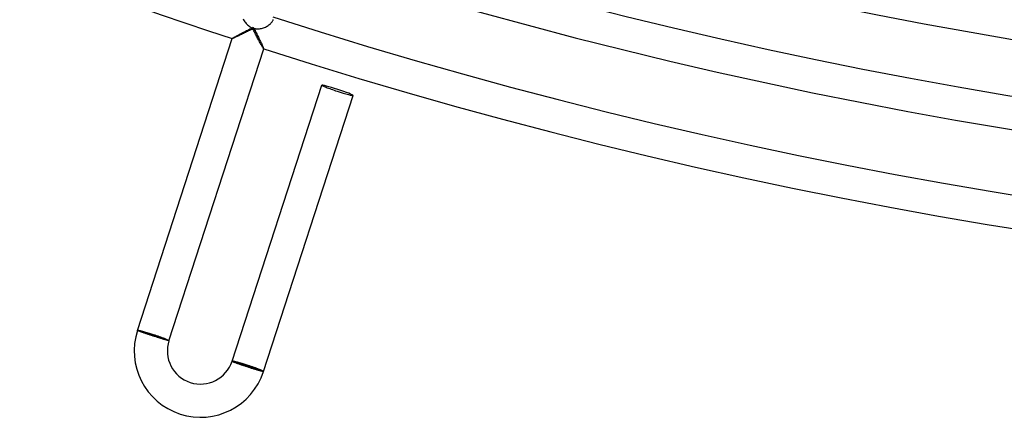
# Model space of a CAD drawing. Header units: millimetres. Extents: x -660 to 660, y -630 to 630.
# Tile 35 of 125: x -218 to -99, y -630 to -582. Entities that reach past the tile are written whole.
import ezdxf

# ---------------------------------------------------------------- set-up
doc = ezdxf.new("R2010")
doc.units = ezdxf.units.MM
doc.layers.add('HIDDEN', color=7, linetype='Continuous')
doc.layers.add('THICK', color=7, linetype='Continuous')

msp = doc.modelspace()

# ---------------------------------------------------------------- linework, layer by layer
at = {"layer": 'HIDDEN'}
for p, q in [((-190.62, -581.91), (-190.57, -582.02)), ((-190.57, -582.02), (-190.5, -582.13)), ((-190.5, -582.13), (-190.43, -582.24)), ((-190.43, -582.24), (-190.36, -582.34)), ((-187.14, -582.25), (-187.09, -582.18)), ((-187.09, -582.18), (-187.05, -582.11)), ((-187.05, -582.11), (-187.02, -582.04)), ((-187.02, -582.04), (-186.99, -581.97)), ((-190.36, -582.34), (-190.28, -582.44)), ((-190.28, -582.44), (-190.19, -582.54)), ((-190.1, -583.42), (-190.22, -583.48)), ((-190.19, -582.54), (-190.09, -582.62)), ((-189.97, -583.35), (-190.1, -583.42)), ((-190.09, -582.62), (-190, -582.71)), ((-190, -582.71), (-189.89, -582.78)), ((-189.84, -583.29), (-189.97, -583.35)), ((-189.89, -582.78), (-189.78, -582.85)), ((-189.71, -583.22), (-189.84, -583.29)), ((-189.78, -582.85), (-189.67, -582.92)), ((-189.59, -583.16), (-189.71, -583.22)), ((-189.67, -582.92), (-189.55, -582.97)), ((-189.46, -583.1), (-189.59, -583.16)), ((-189.55, -582.97), (-189.43, -583.01)), ((-189.39, -583.22), (-189.46, -583.1)), ((-189.43, -583.01), (-189.31, -583.05)), ((-189.33, -583.35), (-189.39, -583.22)), ((-189.26, -583.48), (-189.33, -583.35)), ((-189.31, -583.05), (-189.18, -583.07)), ((-189.18, -583.07), (-189.05, -583.09)), ((-189.05, -583.09), (-188.93, -583.1)), ((-188.93, -583.1), (-188.8, -583.1)), ((-188.8, -583.1), (-188.67, -583.09)), ((-188.67, -583.09), (-188.54, -583.07)), ((-188.54, -583.07), (-188.41, -583.05)), ((-188.41, -583.05), (-188.29, -583.01)), ((-188.29, -583.01), (-188.17, -582.97)), ((-188.17, -582.97), (-188.05, -582.93)), ((-188.05, -582.93), (-187.93, -582.88)), ((-187.93, -582.88), (-187.82, -582.82)), ((-187.82, -582.82), (-187.71, -582.76)), ((-187.71, -582.76), (-187.61, -582.69)), ((-187.61, -582.69), (-187.51, -582.62)), ((-187.51, -582.62), (-187.42, -582.55)), ((-187.42, -582.55), (-187.34, -582.48)), ((-187.34, -582.48), (-187.27, -582.4)), ((-187.27, -582.4), (-187.2, -582.33)), ((-187.2, -582.33), (-187.14, -582.25)), ((-191.94, -584.28), (-191.95, -584.28)), ((-191.95, -584.28), (-191.95, -584.28)), ((-191.95, -584.28), (-191.95, -584.28)), ((-191.95, -584.28), (-191.95, -584.28)), ((-191.95, -584.28), (-191.95, -584.28)), ((-191.93, -584.28), (-191.94, -584.28)), ((-191.94, -584.28), (-191.94, -584.28)), ((-191.91, -584.27), (-191.93, -584.28)), ((-191.87, -584.26), (-191.91, -584.27)), ((-191.82, -584.24), (-191.87, -584.26)), ((-191.76, -584.22), (-191.82, -584.24)), ((-191.7, -584.19), (-191.76, -584.22)), ((-191.62, -584.15), (-191.7, -584.19)), ((-191.54, -584.12), (-191.62, -584.15)), ((-191.45, -584.08), (-191.54, -584.12)), ((-191.36, -584.03), (-191.45, -584.08)), ((-191.26, -583.98), (-191.36, -584.03)), ((-191.16, -583.94), (-191.26, -583.98)), ((-191.05, -583.88), (-191.16, -583.94)), ((-190.94, -583.83), (-191.05, -583.88)), ((-190.82, -583.78), (-190.94, -583.83)), ((-190.71, -583.72), (-190.82, -583.78)), ((-190.59, -583.66), (-190.71, -583.72)), ((-190.47, -583.6), (-190.59, -583.66)), ((-190.34, -583.54), (-190.47, -583.6)), ((-190.22, -583.48), (-190.34, -583.54)), ((-189.2, -583.6), (-189.26, -583.48)), ((-189.13, -583.73), (-189.2, -583.6)), ((-189.07, -583.85), (-189.13, -583.73)), ((-189, -583.98), (-189.07, -583.85)), ((-188.94, -584.1), (-189, -583.98)), ((-188.88, -584.22), (-188.94, -584.1)), ((-188.82, -584.33), (-188.88, -584.22)), ((-188.76, -584.45), (-188.82, -584.33)), ((-188.7, -584.56), (-188.76, -584.45)), ((-188.64, -584.67), (-188.7, -584.56)), ((-188.58, -584.77), (-188.64, -584.67)), ((-188.53, -584.87), (-188.58, -584.77)), ((-188.47, -584.97), (-188.53, -584.87)), ((-188.42, -585.06), (-188.47, -584.97)), ((-188.37, -585.15), (-188.42, -585.06)), ((-188.33, -585.22), (-188.37, -585.15)), ((-188.29, -585.29), (-188.33, -585.22)), ((-188.25, -585.36), (-188.29, -585.29)), ((-188.22, -585.41), (-188.25, -585.36)), ((-188.19, -585.45), (-188.22, -585.41)), ((-188.17, -585.48), (-188.19, -585.45)), ((-188.15, -585.51), (-188.17, -585.48)), ((-188.14, -585.51), (-188.15, -585.51)), ((-188.14, -585.51), (-188.14, -585.51)), ((-188.14, -585.51), (-188.14, -585.51)), ((-188.14, -585.51), (-188.14, -585.51)), ((-188.14, -585.51), (-188.14, -585.51)), ((-188.14, -585.51), (-188.14, -585.51)), ((-188.14, -585.51), (-188.14, -585.51)), ((-203.37, -619.48), (-203.38, -619.47)), ((-203.38, -619.47), (-203.38, -619.47)), ((-203.35, -619.49), (-203.37, -619.48)), ((-203.37, -619.48), (-203.37, -619.48)), ((-203.33, -619.5), (-203.35, -619.49)), ((-203.31, -619.51), (-203.33, -619.5)), ((-203.29, -619.52), (-203.31, -619.51)), ((-203.26, -619.53), (-203.29, -619.52)), ((-203.23, -619.54), (-203.26, -619.53)), ((-203.19, -619.56), (-203.23, -619.54)), ((-203.15, -619.57), (-203.19, -619.56)), ((-203.1, -619.59), (-203.15, -619.57)), ((-203.06, -619.61), (-203.1, -619.59)), ((-203.01, -619.63), (-203.06, -619.61)), ((-202.95, -619.65), (-203.01, -619.63)), ((-202.9, -619.67), (-202.95, -619.65)), ((-202.84, -619.69), (-202.9, -619.67)), ((-202.77, -619.71), (-202.84, -619.69)), ((-202.71, -619.73), (-202.77, -619.71)), ((-202.64, -619.76), (-202.71, -619.73)), ((-202.57, -619.78), (-202.64, -619.76)), ((-202.49, -619.81), (-202.57, -619.78)), ((-202.42, -619.83), (-202.49, -619.81)), ((-202.34, -619.86), (-202.42, -619.83)), ((-202.26, -619.89), (-202.34, -619.86)), ((-202.18, -619.91), (-202.26, -619.89)), ((-202.1, -619.94), (-202.18, -619.91)), ((-202.02, -619.97), (-202.1, -619.94)), ((-201.93, -620), (-202.02, -619.97)), ((-201.84, -620.02), (-201.93, -620)), ((-201.76, -620.05), (-201.84, -620.02)), ((-201.67, -620.08), (-201.76, -620.05)), ((-201.58, -620.11), (-201.67, -620.08)), ((-201.49, -620.14), (-201.58, -620.11)), ((-201.4, -620.17), (-201.49, -620.14)), ((-201.31, -620.2), (-201.4, -620.17)), ((-201.22, -620.22), (-201.31, -620.2)), ((-201.13, -620.25), (-201.22, -620.22)), ((-201.05, -620.28), (-201.13, -620.25)), ((-200.96, -620.31), (-201.05, -620.28)), ((-200.87, -620.34), (-200.96, -620.31)), ((-200.79, -620.36), (-200.87, -620.34)), ((-200.7, -620.39), (-200.79, -620.36)), ((-200.62, -620.41), (-200.7, -620.39)), ((-200.54, -620.44), (-200.62, -620.41)), ((-200.46, -620.46), (-200.54, -620.44)), ((-200.39, -620.48), (-200.46, -620.46)), ((-200.32, -620.51), (-200.39, -620.48)), ((-200.24, -620.53), (-200.32, -620.51)), ((-200.18, -620.55), (-200.24, -620.53)), ((-200.11, -620.57), (-200.18, -620.55)), ((-200.05, -620.59), (-200.11, -620.57)), ((-199.99, -620.6), (-200.05, -620.59)), ((-199.94, -620.62), (-199.99, -620.6)), ((-199.89, -620.63), (-199.94, -620.62)), ((-199.84, -620.65), (-199.89, -620.63)), ((-199.8, -620.66), (-199.84, -620.65)), ((-199.75, -620.67), (-199.8, -620.66)), ((-199.72, -620.68), (-199.75, -620.67)), ((-199.69, -620.69), (-199.72, -620.68)), ((-199.66, -620.69), (-199.69, -620.69)), ((-199.63, -620.7), (-199.66, -620.69)), ((-199.61, -620.7), (-199.63, -620.7)), ((-199.6, -620.71), (-199.61, -620.7)), ((-199.59, -620.71), (-199.6, -620.71)), ((-199.58, -620.71), (-199.59, -620.71)), ((-199.58, -620.71), (-199.58, -620.71)), ((-191.97, -623.18), (-191.97, -623.18)), ((-191.97, -623.18), (-191.96, -623.19)), ((-191.96, -623.19), (-191.95, -623.19)), ((-191.95, -623.19), (-191.94, -623.2)), ((-191.94, -623.2), (-191.92, -623.21)), ((-191.92, -623.21), (-191.9, -623.22)), ((-191.9, -623.22), (-191.87, -623.23)), ((-191.87, -623.23), (-191.85, -623.24)), ((-191.85, -623.24), (-191.81, -623.25)), ((-191.81, -623.25), (-191.78, -623.27)), ((-191.78, -623.27), (-191.74, -623.28)), ((-191.74, -623.28), (-191.69, -623.3)), ((-191.69, -623.3), (-191.64, -623.32)), ((-191.64, -623.32), (-191.59, -623.33)), ((-191.59, -623.33), (-191.54, -623.35)), ((-191.54, -623.35), (-191.48, -623.37)), ((-191.48, -623.37), (-191.42, -623.4)), ((-191.42, -623.4), (-191.36, -623.42)), ((-191.36, -623.42), (-191.29, -623.44)), ((-191.29, -623.44), (-191.23, -623.47)), ((-191.23, -623.47), (-191.16, -623.49)), ((-191.16, -623.49), (-191.08, -623.52)), ((-191.08, -623.52), (-191.01, -623.54)), ((-191.01, -623.54), (-190.93, -623.57)), ((-190.93, -623.57), (-190.85, -623.6)), ((-190.85, -623.6), (-190.77, -623.62)), ((-190.77, -623.62), (-190.69, -623.65)), ((-190.69, -623.65), (-190.6, -623.68)), ((-190.6, -623.68), (-190.52, -623.71)), ((-190.52, -623.71), (-190.43, -623.74)), ((-190.43, -623.74), (-190.35, -623.76)), ((-190.35, -623.76), (-190.26, -623.79)), ((-190.26, -623.79), (-190.17, -623.82)), ((-190.17, -623.82), (-190.08, -623.85)), ((-190.08, -623.85), (-189.99, -623.88)), ((-189.99, -623.88), (-189.9, -623.91)), ((-189.9, -623.91), (-189.81, -623.94)), ((-189.81, -623.94), (-189.72, -623.97)), ((-189.72, -623.97), (-189.64, -624)), ((-189.64, -624), (-189.55, -624.02)), ((-189.55, -624.02), (-189.46, -624.05)), ((-189.46, -624.05), (-189.38, -624.08)), ((-189.38, -624.08), (-189.29, -624.1)), ((-189.29, -624.1), (-189.21, -624.13)), ((-189.21, -624.13), (-189.13, -624.15)), ((-189.13, -624.15), (-189.05, -624.18)), ((-189.05, -624.18), (-188.98, -624.2)), ((-188.98, -624.2), (-188.91, -624.22)), ((-188.91, -624.22), (-188.83, -624.24)), ((-188.83, -624.24), (-188.77, -624.26)), ((-188.77, -624.26), (-188.7, -624.28)), ((-188.7, -624.28), (-188.64, -624.3)), ((-188.64, -624.3), (-188.58, -624.32)), ((-188.58, -624.32), (-188.53, -624.33)), ((-188.53, -624.33), (-188.48, -624.35)), ((-188.48, -624.35), (-188.43, -624.36)), ((-188.43, -624.36), (-188.38, -624.37)), ((-188.38, -624.37), (-188.34, -624.38)), ((-188.34, -624.38), (-188.31, -624.39)), ((-188.31, -624.39), (-188.28, -624.4)), ((-188.28, -624.4), (-188.25, -624.41)), ((-188.25, -624.41), (-188.22, -624.41)), ((-188.22, -624.41), (-188.2, -624.41)), ((-188.2, -624.41), (-188.19, -624.42)), ((-188.19, -624.42), (-188.17, -624.42)), ((-188.17, -624.42), (-188.17, -624.42)), ((-188.17, -624.42), (-188.16, -624.42))]:
    msp.add_line(p, q, dxfattribs=at)
for start_param, end_param in [(-3.141593, -1.570796), (-1.570796, 0)]:
    msp.add_ellipse((-179.25, -590.51), major_axis=(1.9, -0.62), ratio=0.05705, start_param=start_param, end_param=end_param, dxfattribs=at)
at = {"layer": 'THICK'}
for p, q in [((-190.47, -583.46), (-190.34, -583.39)), ((-190.34, -583.39), (-190.21, -583.32)), ((-190.21, -583.32), (-190.08, -583.25)), ((-190.08, -583.25), (-189.94, -583.18)), ((-189.94, -583.18), (-189.81, -583.11)), ((-189.81, -583.11), (-189.67, -583.04)), ((-189.67, -583.04), (-189.53, -582.97)), ((-189.53, -582.97), (-189.4, -582.9)), ((-189.4, -582.9), (-189.33, -583.04)), ((-189.33, -583.04), (-189.26, -583.17)), ((-189.26, -583.17), (-189.19, -583.31)), ((-189.19, -583.31), (-189.12, -583.45)), ((-203.38, -619.47), (-191.95, -584.28)), ((-191.95, -584.28), (-191.94, -584.27)), ((-191.94, -584.27), (-191.91, -584.25)), ((-191.91, -584.25), (-191.88, -584.22)), ((-191.88, -584.22), (-191.82, -584.19)), ((-191.82, -584.19), (-191.76, -584.15)), ((-191.76, -584.15), (-191.69, -584.11)), ((-191.69, -584.11), (-191.61, -584.07)), ((-191.61, -584.07), (-191.52, -584.02)), ((-191.52, -584.02), (-191.42, -583.96)), ((-191.42, -583.96), (-191.32, -583.91)), ((-191.32, -583.91), (-191.21, -583.85)), ((-191.21, -583.85), (-191.1, -583.78)), ((-191.1, -583.78), (-190.98, -583.72)), ((-190.98, -583.72), (-190.86, -583.66)), ((-190.86, -583.66), (-190.73, -583.59)), ((-190.73, -583.59), (-190.6, -583.52)), ((-190.6, -583.52), (-190.47, -583.46)), ((-189.12, -583.45), (-189.05, -583.58)), ((-189.05, -583.58), (-188.98, -583.72)), ((-188.98, -583.72), (-188.92, -583.85)), ((-188.92, -583.85), (-188.85, -583.98)), ((-188.85, -583.98), (-188.79, -584.11)), ((-188.79, -584.11), (-188.72, -584.24)), ((-188.72, -584.24), (-188.66, -584.37)), ((-188.66, -584.37), (-188.6, -584.49)), ((-188.6, -584.49), (-188.54, -584.61)), ((-188.54, -584.61), (-188.48, -584.73)), ((-199.58, -620.71), (-188.14, -585.51)), ((-188.48, -584.73), (-188.43, -584.84)), ((-188.43, -584.84), (-188.38, -584.95)), ((-188.38, -584.95), (-188.33, -585.05)), ((-188.33, -585.05), (-188.29, -585.14)), ((-188.29, -585.14), (-188.25, -585.23)), ((-188.25, -585.23), (-188.22, -585.31)), ((-188.22, -585.31), (-188.19, -585.37)), ((-188.19, -585.37), (-188.17, -585.43)), ((-188.17, -585.43), (-188.15, -585.47)), ((-188.15, -585.47), (-188.14, -585.5)), ((-188.14, -585.5), (-188.14, -585.51)), ((-191.97, -623.18), (-181.15, -589.89)), ((-188.16, -624.42), (-177.35, -591.13)), ((-199.58, -620.71), (-203.38, -619.47)), ((-188.16, -624.42), (-191.97, -623.18))]:
    msp.add_line(p, q, dxfattribs=at)
for centre, radius, start, end in [((0, 0), 615, 216.1861, 251.81394), ((0, 0), 588.5, 252.13766, 287.86232), ((0, 0), 592.5, 252.19341, 287.80657), ((0, 0), 599.25, 252.125, 287.87498), ((0, 0), 603.25, 252.18997, 287.81007), ((0, 0), 611, 252.17404, 287.826), ((0, 0), 615, 252.18607, 287.81391), ((-195.77, -621.94), 8, 162.0001, 341.9999), ((-195.77, -621.94), 4, 162.0003, 342)]:
    msp.add_arc(centre, radius, start, end, dxfattribs=at)
for centre, major_axis, ratio, start_param, end_param in [((-179.25, -590.51), (1.9, -0.62), 0.05705, 1.570796, 3.141593), ((-179.25, -590.51), (1.9, -0.62), 0.05705, 0, 1.570796), ((-201.48, -620.09), (-1.9, 0.62), 0.051215, -1.570796, 0), ((-201.48, -620.09), (1.81, -0.59), 0.051215, 0, 3.141593), ((-201.48, -620.09), (-1.9, 0.62), 0.051215, -3.141593, -1.570796), ((-190.07, -623.8), (-1.9, 0.62), 0.05705, -1.570796, 0), ((-190.07, -623.8), (-1.81, 0.59), 0.05705, 3.141593, 6.283185), ((-190.07, -623.8), (-1.9, 0.62), 0.05705, -3.141593, -1.570796)]:
    msp.add_ellipse(centre, major_axis=major_axis, ratio=ratio, start_param=start_param, end_param=end_param, dxfattribs=at)

doc.saveas('drawing.dxf')
